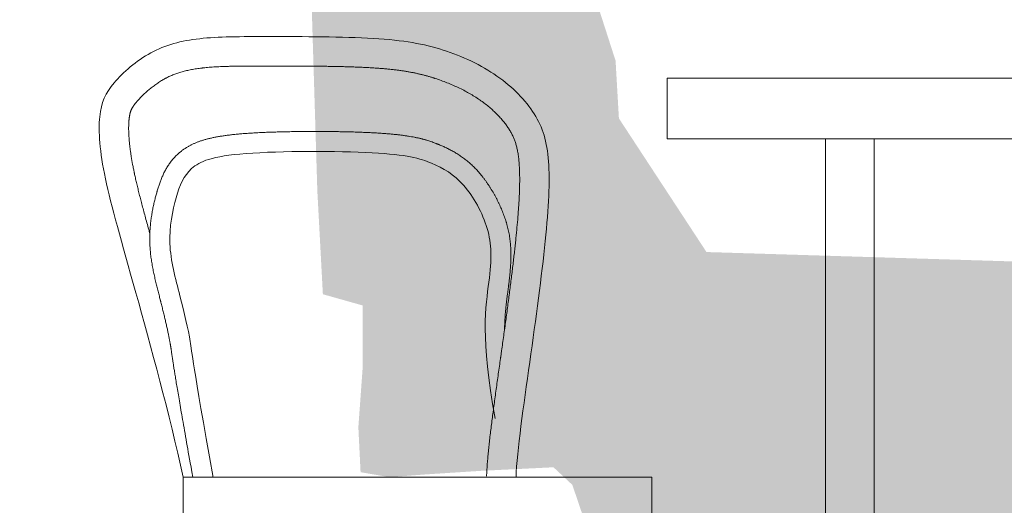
# Model space of a CAD drawing. Header units: millimetres. Extents: x -409347 to -76892, y 286088 to 1850972.
# Tile 78 of 256: x -287089 to -286280, y 557138 to 557536. Entities that reach past the tile are written whole.
import ezdxf

# ---------------------------------------------------------------- set-up
doc = ezdxf.new("R2010")
doc.units = ezdxf.units.MM
doc.linetypes.add('DGN Style 2', pattern=[3.08948, 1.853688, -1.235792])
for name, color, linetype, lineweight in [('A_BU_FURNITURE_E', 58, 'Continuous', 0), ('A_P_FASD_TRA_V_X', 54, 'DGN Style 2', 0), ('A_P_WAND_BET_A_X', 25, 'Continuous', 0), ('A_P_WAND_BET_V_X', 131, 'DGN Style 2', 0), ('Y_MENSCHEN (VOR GLAS)', 30, 'Continuous', 0)]:
    doc.layers.add(name, color=color, linetype=linetype, lineweight=lineweight)

msp = doc.modelspace()

# ---------------------------------------------------------------- hatches: boundary and pattern name
at = {"layer": 'Y_MENSCHEN (VOR GLAS)', "linetype": 'Continuous', "transparency": 33554661}
msp.add_hatch(color=256, dxfattribs=at).paths.add_polyline_path([(-286355.6, 556708.3), (-286364.71, 556814.61), (-286416.59, 556793.81), (-286496.69, 556755.1), (-286539.48, 556745.86), (-286537.65, 556814.61), (-286554.04, 556915.72), (-286602.28, 557057.86), (-286635.05, 557154.35), (-286650.52, 557168.79), (-286709.69, 557165.9), (-286754.29, 557163.01), (-286785.24, 557160.7), (-286808.91, 557164.75), (-286810.73, 557201.72), (-286807.09, 557251.99), (-286807.09, 557301.68), (-286839.86, 557310.92), (-286844.41, 557395.86), (-286854.42, 557724.03), (-286841.67, 557753.5), (-286827.11, 557782.39), (-286797.07, 557815.32), (-286783.42, 557823.99), (-286786.15, 557880.61), (-286806.17, 557904.3), (-286812.55, 557933.77), (-286808.9, 557963.81), (-286804.35, 557987.5), (-286794.34, 558022.74), (-286786.15, 558033.14), (-286771.58, 558036.03), (-286749.74, 558022.17), (-286732.44, 558006.57), (-286720.61, 557978.25), (-286714.24, 557947.63), (-286715.15, 557911.23), (-286729.71, 557884.66), (-286742.46, 557878.88), (-286730.62, 557816.48), (-286713.33, 557799.14), (-286689.66, 557736.17), (-286673.28, 557665.1), (-286650.52, 557629.28), (-286616.84, 557556.48), (-286599.55, 557502.74), (-286596.82, 557455.37), (-286524.91, 557345.59), (-286223.61, 557336.34), (-286200.86, 557326.52), (-286070.69, 557117.94), (-286073.42, 557086.17), (-286091.63, 557043.41), (-286098.91, 557022.03), (-286109.83, 557002.39), (-286036.1, 556950.39), (-285915.95, 557049.19), (-286003.33, 556894.92), (-286124.4, 556970.03), (-286166.27, 556929.01), (-286206.32, 556898.97), (-286250.01, 556875.28), (-286311, 556841.19), (-286331.03, 556835.41), (-286341.04, 556829.63), (-286331.03, 556754.52), (-286175.37, 556777.63), (-286174.46, 556766.08)])

# ---------------------------------------------------------------- linework, layer by layer
at = {"layer": 'A_BU_FURNITURE_E'}
for p, q in [((-285757.3, 557488.45), (-286557.3, 557488.45)), ((-286557.3, 557488.45), (-286557.3, 557438.45)), ((-286557.3, 557438.45), (-285757.3, 557438.45))]:
    msp.add_line(p, q, dxfattribs=at)
at = {"layer": 'A_BU_FURNITURE_E', "ltscale": 0.059234}
for points in [[(-286954.49, 557160.7), (-286965.89, 557212.32), (-286996.96, 557326.08), (-287021.97, 557411.94), (-287025.39, 557461.19), (-287014.86, 557483.57), (-286982.21, 557512.28), (-286943.25, 557522.55), (-286890.59, 557522.55), (-286789.75, 557522.55), (-286740.78, 557513.59), (-286694.45, 557492), (-286662.85, 557459.34), (-286652.32, 557424.84), (-286655.48, 557361.37), (-286669.7, 557256.03), (-286680.49, 557182.29), (-286681.28, 557160.7)], [(-286698.43, 557208.94), (-286710.84, 557275.18), (-286701.17, 557328.18), (-286701.17, 557364.12), (-286723.75, 557404.68), (-286749.55, 557419.43), (-286781.34, 557428.65), (-286921.4, 557428.65), (-286950.89, 557415.74), (-286960.57, 557393.16), (-286968.86, 557353.06), (-286956.88, 557309.28), (-286947.21, 557268.26), (-286947.21, 557256.74), (-286929.89, 557160.38)]]:
    msp.add_open_spline(points, degree=3, dxfattribs=at)
for points, knots in [([(-286981.93, 557360.81), (-286982.23, 557361.9), (-286982.53, 557362.97), (-286983.34, 557365.93), (-286983.86, 557367.79), (-286984.85, 557371.42), (-286985.34, 557373.2), (-286986.28, 557376.68), (-286986.74, 557378.39), (-286987.63, 557381.72), (-286988.06, 557383.36), (-286988.9, 557386.56), (-286989.31, 557388.12), (-286990.09, 557391.18), (-286990.47, 557392.68), (-286991.21, 557395.62), (-286991.56, 557397.05), (-286992.24, 557399.86), (-286992.57, 557401.24), (-286993.19, 557403.93), (-286993.5, 557405.25), (-286994.07, 557407.83), (-286994.35, 557409.09), (-286994.64, 557410.48), (-286994.67, 557410.63), (-286994.74, 557410.94), (-286994.77, 557411.09), (-286994.87, 557411.55), (-286994.93, 557411.86), (-286995.12, 557412.76), (-286995.24, 557413.36), (-286995.59, 557415.15), (-286995.82, 557416.31), (-286996.46, 557419.74), (-286996.84, 557421.94), (-286997.35, 557425.09), (-286997.51, 557426.12), (-286997.8, 557428.14), (-286997.93, 557429.13), (-286998.19, 557431.05), (-286998.3, 557431.99), (-286998.51, 557433.83), (-286998.61, 557434.73), (-286998.78, 557436.48), (-286998.86, 557437.34), (-286998.99, 557439), (-286999.05, 557439.81), (-286999.15, 557441.39), (-286999.19, 557442.16), (-286999.25, 557443.65), (-286999.28, 557444.37), (-286999.31, 557445.78), (-286999.32, 557446.46), (-286999.32, 557447.78), (-286999.32, 557448.42), (-286999.29, 557449.66), (-286999.28, 557450.25), (-286999.23, 557451.4), (-286999.2, 557451.96), (-286999.12, 557453.02), (-286999.08, 557453.54), (-286999.03, 557454.09), (-286999.02, 557454.15), (-286999.01, 557454.24), (-286999.01, 557454.27), (-286999.01, 557454.33), (-286999, 557454.36), (-286998.99, 557454.51), (-286998.98, 557454.63), (-286998.94, 557454.98), (-286998.91, 557455.21), (-286998.86, 557455.66), (-286998.83, 557455.87), (-286998.77, 557456.29), (-286998.74, 557456.49), (-286998.68, 557456.89), (-286998.65, 557457.08), (-286998.59, 557457.45), (-286998.56, 557457.63), (-286998.49, 557457.98), (-286998.46, 557458.15), (-286998.39, 557458.48), (-286998.36, 557458.64), (-286998.29, 557458.95), (-286998.25, 557459.1), (-286998.18, 557459.4), (-286998.14, 557459.54), (-286998.07, 557459.81), (-286998.03, 557459.95), (-286997.96, 557460.21), (-286997.92, 557460.34), (-286997.85, 557460.59), (-286997.81, 557460.71), (-286997.73, 557460.94), (-286997.69, 557461.06), (-286997.61, 557461.29), (-286997.57, 557461.4), (-286997.49, 557461.62), (-286997.44, 557461.73), (-286997.36, 557461.94), (-286997.31, 557462.05), (-286997.23, 557462.26), (-286997.18, 557462.36), (-286997.09, 557462.57), (-286997.04, 557462.68), (-286996.94, 557462.89), (-286996.89, 557462.99), (-286996.78, 557463.2), (-286996.73, 557463.31), (-286996.62, 557463.52), (-286996.56, 557463.63), (-286996.44, 557463.85), (-286996.38, 557463.96), (-286996.25, 557464.18), (-286996.18, 557464.3), (-286996.04, 557464.53), (-286995.97, 557464.65), (-286995.82, 557464.89), (-286995.74, 557465.01), (-286995.57, 557465.26), (-286995.49, 557465.39), (-286995.31, 557465.65), (-286995.22, 557465.79), (-286995.03, 557466.06), (-286994.93, 557466.2), (-286994.72, 557466.49), (-286994.61, 557466.63), (-286994.39, 557466.93), (-286994.27, 557467.08), (-286994.03, 557467.4), (-286993.91, 557467.55), (-286993.65, 557467.88), (-286993.51, 557468.05), (-286993.24, 557468.38), (-286993.1, 557468.56), (-286992.87, 557468.82), (-286992.8, 557468.91), (-286992.7, 557469.02), (-286992.69, 557469.05), (-286992.65, 557469.09), (-286992.63, 557469.11), (-286992.57, 557469.18), (-286992.53, 557469.23), (-286992.34, 557469.46), (-286992.18, 557469.64), (-286991.69, 557470.2), (-286991.35, 557470.58), (-286990.65, 557471.35), (-286990.29, 557471.74), (-286989.54, 557472.52), (-286989.16, 557472.92), (-286988.37, 557473.72), (-286987.96, 557474.12), (-286987.13, 557474.93), (-286986.7, 557475.33), (-286985.84, 557476.14), (-286985.4, 557476.55), (-286984.5, 557477.36), (-286984.04, 557477.76), (-286983.11, 557478.56), (-286982.64, 557478.96), (-286981.69, 557479.75), (-286981.2, 557480.14), (-286980.23, 557480.91), (-286979.74, 557481.29), (-286978.74, 557482.05), (-286978.24, 557482.42), (-286977.24, 557483.15), (-286976.73, 557483.51), (-286975.72, 557484.22), (-286975.21, 557484.56), (-286974.19, 557485.24), (-286973.67, 557485.57), (-286972.65, 557486.21), (-286972.14, 557486.52), (-286971.12, 557487.12), (-286970.61, 557487.41), (-286969.98, 557487.76), (-286969.85, 557487.83), (-286969.7, 557487.92), (-286969.67, 557487.94), (-286969.6, 557487.97), (-286969.57, 557487.99), (-286969.48, 557488.04), (-286969.41, 557488.07), (-286969.1, 557488.24), (-286968.84, 557488.38), (-286968.08, 557488.77), (-286967.57, 557489.03), (-286966.55, 557489.53), (-286966.03, 557489.77), (-286964.99, 557490.24), (-286964.46, 557490.47), (-286963.4, 557490.92), (-286962.86, 557491.14), (-286961.78, 557491.56), (-286961.23, 557491.77), (-286960.12, 557492.17), (-286959.56, 557492.36), (-286958.42, 557492.74), (-286957.85, 557492.92), (-286956.68, 557493.28), (-286956.09, 557493.45), (-286954.89, 557493.79), (-286954.28, 557493.95), (-286953.04, 557494.27), (-286952.42, 557494.42), (-286951.14, 557494.71), (-286950.5, 557494.86), (-286949.19, 557495.13), (-286948.52, 557495.27), (-286947.17, 557495.52), (-286946.48, 557495.65), (-286945.08, 557495.88), (-286944.37, 557496), (-286942.93, 557496.21), (-286942.2, 557496.32), (-286940.72, 557496.52), (-286939.96, 557496.61), (-286939.01, 557496.73), (-286938.81, 557496.75), (-286938.43, 557496.79), (-286938.23, 557496.82), (-286937.65, 557496.88), (-286937.26, 557496.92), (-286936.07, 557497.04), (-286935.27, 557497.12), (-286933.64, 557497.27), (-286932.81, 557497.34), (-286931.12, 557497.46), (-286930.26, 557497.52), (-286928.51, 557497.64), (-286927.61, 557497.69), (-286925.79, 557497.79), (-286924.87, 557497.83), (-286922.97, 557497.92), (-286922.01, 557497.96), (-286920.04, 557498.03), (-286919.03, 557498.06), (-286916.99, 557498.12), (-286915.94, 557498.15), (-286913.8, 557498.19), (-286912.72, 557498.21), (-286909.38, 557498.27), (-286907.07, 557498.3), (-286902.25, 557498.34), (-286899.74, 557498.35), (-286894.52, 557498.37), (-286891.8, 557498.37), (-286887.55, 557498.37), (-286886.11, 557498.37), (-286884.27, 557498.37), (-286883.9, 557498.37), (-286883.35, 557498.37), (-286883.07, 557498.37), (-286882.79, 557498.37), (-286882.6, 557498.37), (-286882.5, 557498.37), (-286881.66, 557498.37), (-286880.9, 557498.37), (-286878.62, 557498.37), (-286877.07, 557498.37), (-286873.92, 557498.37), (-286872.33, 557498.37), (-286869.11, 557498.37), (-286867.48, 557498.36), (-286864.2, 557498.36), (-286862.54, 557498.35), (-286859.21, 557498.34), (-286857.53, 557498.33), (-286854.16, 557498.31), (-286852.47, 557498.3), (-286849.07, 557498.28), (-286847.37, 557498.26), (-286843.96, 557498.23), (-286842.26, 557498.21), (-286838.85, 557498.17), (-286837.16, 557498.14), (-286833.77, 557498.09), (-286832.09, 557498.06), (-286828.73, 557497.99), (-286827.07, 557497.96), (-286823.76, 557497.88), (-286822.12, 557497.84), (-286818.87, 557497.74), (-286817.27, 557497.7), (-286814.1, 557497.59), (-286812.54, 557497.53), (-286809.46, 557497.41), (-286807.94, 557497.34), (-286805.71, 557497.24), (-286804.98, 557497.2), (-286803.52, 557497.13), (-286802.8, 557497.09), (-286801.38, 557497.01), (-286800.67, 557496.97), (-286799.81, 557496.92), (-286799.63, 557496.91), (-286799.29, 557496.89), (-286799.12, 557496.88), (-286798.6, 557496.85), (-286798.26, 557496.83), (-286796.56, 557496.72), (-286795.24, 557496.62), (-286792.65, 557496.43), (-286791.39, 557496.33), (-286788.92, 557496.12), (-286787.71, 557496.01), (-286785.35, 557495.78), (-286784.2, 557495.66), (-286781.95, 557495.41), (-286780.85, 557495.28), (-286778.69, 557495.02), (-286777.64, 557494.88), (-286775.58, 557494.59), (-286774.57, 557494.45), (-286772.59, 557494.14), (-286771.62, 557493.98), (-286769.71, 557493.66), (-286768.78, 557493.49), (-286766.94, 557493.15), (-286766.04, 557492.98), (-286764.26, 557492.61), (-286763.38, 557492.43), (-286761.65, 557492.04), (-286760.8, 557491.85), (-286759.1, 557491.44), (-286758.27, 557491.23), (-286756.61, 557490.81), (-286755.78, 557490.59), (-286754.14, 557490.14), (-286753.32, 557489.9), (-286751.7, 557489.43), (-286750.88, 557489.18), (-286749.66, 557488.8), (-286749.25, 557488.67), (-286748.8, 557488.53), (-286748.75, 557488.51), (-286748.64, 557488.48), (-286748.59, 557488.46), (-286748.44, 557488.41), (-286748.34, 557488.38), (-286748.03, 557488.28), (-286747.83, 557488.22), (-286746, 557487.62), (-286744.38, 557487.06), (-286741.16, 557485.9), (-286739.56, 557485.29), (-286736.39, 557484.03), (-286734.83, 557483.38), (-286731.73, 557482.04), (-286730.2, 557481.34), (-286727.19, 557479.91), (-286725.7, 557479.18), (-286722.79, 557477.67), (-286721.36, 557476.9), (-286719.26, 557475.71), (-286718.57, 557475.31), (-286717.2, 557474.5), (-286716.53, 557474.1), (-286715.19, 557473.27), (-286714.54, 557472.86), (-286713.24, 557472.02), (-286712.6, 557471.6), (-286711.65, 557470.96), (-286711.34, 557470.74), (-286710.95, 557470.48), (-286710.87, 557470.42), (-286710.72, 557470.31), (-286710.64, 557470.26), (-286710.41, 557470.1), (-286710.25, 557469.99), (-286709.49, 557469.45), (-286708.88, 557469.01), (-286707.09, 557467.68), (-286705.92, 557466.78), (-286703.66, 557464.95), (-286702.56, 557464.02), (-286700.97, 557462.61), (-286700.45, 557462.14), (-286699.42, 557461.19), (-286698.92, 557460.71), (-286697.93, 557459.75), (-286697.44, 557459.27), (-286696.49, 557458.31), (-286696.02, 557457.82), (-286695.11, 557456.86), (-286694.67, 557456.37), (-286693.79, 557455.4), (-286693.37, 557454.91), (-286692.53, 557453.94), (-286692.13, 557453.46), (-286691.34, 557452.49), (-286690.95, 557452), (-286690.2, 557451.04), (-286689.84, 557450.55), (-286689.14, 557449.59), (-286688.79, 557449.12), (-286688.13, 557448.16), (-286687.81, 557447.69), (-286687.35, 557446.98), (-286687.2, 557446.75), (-286687.01, 557446.46), (-286686.98, 557446.4), (-286686.9, 557446.28), (-286686.87, 557446.22), (-286686.76, 557446.05), (-286686.68, 557445.93), (-286686.33, 557445.35), (-286686.05, 557444.9), (-286685.53, 557443.99), (-286685.28, 557443.54), (-286684.8, 557442.65), (-286684.57, 557442.2), (-286684.12, 557441.31), (-286683.91, 557440.87), (-286683.5, 557439.97), (-286683.3, 557439.53), (-286682.92, 557438.62), (-286682.74, 557438.17), (-286682.39, 557437.25), (-286682.22, 557436.78), (-286681.89, 557435.83), (-286681.73, 557435.35), (-286681.42, 557434.36), (-286681.27, 557433.86), (-286680.99, 557432.82), (-286680.85, 557432.29), (-286680.58, 557431.21), (-286680.45, 557430.65), (-286680.21, 557429.5), (-286680.09, 557428.92), (-286679.86, 557427.7), (-286679.75, 557427.08), (-286679.55, 557425.79), (-286679.45, 557425.13), (-286679.26, 557423.76), (-286679.18, 557423.05), (-286679.01, 557421.6), (-286678.94, 557420.86), (-286678.83, 557419.71), (-286678.8, 557419.32), (-286678.75, 557418.72), (-286678.74, 557418.52), (-286678.71, 557418.22), (-286678.71, 557418.12), (-286678.69, 557417.92), (-286678.68, 557417.82), (-286678.62, 557416.9), (-286678.57, 557416.07), (-286678.47, 557414.35), (-286678.43, 557413.47), (-286678.37, 557411.66), (-286678.34, 557410.74), (-286678.3, 557408.84), (-286678.29, 557407.87), (-286678.27, 557405.89), (-286678.27, 557404.87), (-286678.29, 557402.8), (-286678.3, 557401.74), (-286678.34, 557399.57), (-286678.37, 557398.46), (-286678.43, 557396.2), (-286678.47, 557395.05), (-286678.57, 557392.69), (-286678.62, 557391.49), (-286678.74, 557389.04), (-286678.81, 557387.79), (-286678.96, 557385.25), (-286679.04, 557383.96), (-286679.31, 557380), (-286679.51, 557377.26), (-286679.97, 557371.59), (-286680.23, 557368.66), (-286680.65, 557364.11), (-286680.8, 557362.57), (-286681.03, 557360.22), (-286681.11, 557359.43), (-286681.27, 557357.84), (-286681.36, 557357.03), (-286681.61, 557354.61), (-286681.78, 557352.96), (-286682.14, 557349.63), (-286682.33, 557347.93), (-286682.71, 557344.5), (-286682.91, 557342.77), (-286683.32, 557339.25), (-286683.52, 557337.46), (-286683.95, 557333.86), (-286684.17, 557332.04), (-286684.62, 557328.36), (-286684.85, 557326.5), (-286685.55, 557320.87), (-286686.03, 557317.05), (-286687.03, 557309.29), (-286687.55, 557305.35), (-286688.61, 557297.37), (-286689.15, 557293.33), (-286690.26, 557285.18), (-286690.83, 557281.06), (-286691.97, 557272.77), (-286692.55, 557268.6), (-286693.29, 557263.36), (-286693.44, 557262.31), (-286693.66, 557260.73), (-286693.73, 557260.21), (-286693.84, 557259.42), (-286693.88, 557259.16), (-286693.95, 557258.63), (-286693.99, 557258.37), (-286694.32, 557256), (-286694.62, 557253.89), (-286695.22, 557249.67), (-286695.52, 557247.56), (-286696.11, 557243.34), (-286696.41, 557241.23), (-286697, 557237.02), (-286697.29, 557234.92), (-286697.88, 557230.74), (-286698.16, 557228.66), (-286698.73, 557224.51), (-286699.02, 557222.45), (-286699.57, 557218.36), (-286699.84, 557216.33), (-286700.38, 557212.3), (-286700.64, 557210.3), (-286701.15, 557206.35), (-286701.39, 557204.39), (-286701.88, 557200.52), (-286702.11, 557198.61), (-286702.56, 557194.84), (-286702.77, 557192.98), (-286703.08, 557190.23), (-286703.18, 557189.32), (-286703.38, 557187.51), (-286703.48, 557186.62), (-286703.66, 557184.85), (-286703.75, 557183.97), (-286703.93, 557182.22), (-286704.01, 557181.36), (-286704.18, 557179.65), (-286704.26, 557178.8), (-286704.41, 557177.12), (-286704.48, 557176.29), (-286704.62, 557174.65), (-286704.69, 557173.83), (-286704.82, 557172.22), (-286704.88, 557171.42), (-286704.99, 557169.85), (-286705.05, 557169.07), (-286705.15, 557167.52), (-286705.19, 557166.76), (-286705.28, 557165.25), (-286705.32, 557164.51), (-286705.39, 557163.03), (-286705.42, 557162.3), (-286705.44, 557161.58)], [0, 0, 0, 0, 0.002416, 0.002416, 0.006716, 0.006716, 0.011016, 0.011016, 0.015315, 0.015315, 0.019615, 0.019615, 0.023915, 0.023915, 0.028215, 0.028215, 0.032515, 0.032515, 0.036815, 0.036815, 0.041115, 0.041115, 0.045415, 0.045415, 0.045953, 0.045953, 0.04649, 0.04649, 0.047565, 0.047565, 0.049715, 0.049715, 0.054015, 0.054015, 0.062615, 0.062615, 0.066915, 0.066915, 0.071215, 0.071215, 0.075515, 0.075515, 0.079814, 0.079814, 0.084114, 0.084114, 0.088414, 0.088414, 0.092714, 0.092714, 0.097014, 0.097014, 0.101314, 0.101314, 0.105614, 0.105614, 0.109914, 0.109914, 0.114214, 0.114214, 0.118514, 0.118514, 0.119051, 0.119051, 0.11932, 0.11932, 0.119589, 0.119589, 0.120664, 0.120664, 0.122814, 0.122814, 0.124964, 0.124964, 0.127114, 0.127114, 0.129264, 0.129264, 0.131414, 0.131414, 0.133564, 0.133564, 0.135714, 0.135714, 0.137864, 0.137864, 0.140014, 0.140014, 0.142163, 0.142163, 0.144313, 0.144313, 0.146463, 0.146463, 0.148613, 0.148613, 0.150763, 0.150763, 0.152913, 0.152913, 0.155063, 0.155063, 0.157213, 0.157213, 0.159363, 0.159363, 0.161513, 0.161513, 0.163663, 0.163663, 0.165813, 0.165813, 0.167963, 0.167963, 0.170113, 0.170113, 0.172263, 0.172263, 0.174413, 0.174413, 0.176563, 0.176563, 0.178713, 0.178713, 0.180863, 0.180863, 0.183013, 0.183013, 0.185163, 0.185163, 0.187313, 0.187313, 0.189463, 0.189463, 0.191613, 0.191613, 0.192688, 0.192688, 0.192956, 0.192956, 0.193225, 0.193225, 0.193763, 0.193763, 0.195913, 0.195913, 0.200213, 0.200213, 0.204513, 0.204513, 0.208812, 0.208812, 0.213112, 0.213112, 0.217412, 0.217412, 0.221712, 0.221712, 0.226012, 0.226012, 0.230312, 0.230312, 0.234612, 0.234612, 0.238912, 0.238912, 0.243212, 0.243212, 0.247512, 0.247512, 0.251812, 0.251812, 0.256112, 0.256112, 0.260412, 0.260412, 0.264712, 0.264712, 0.265787, 0.265787, 0.266055, 0.266055, 0.266324, 0.266324, 0.266862, 0.266862, 0.269011, 0.269011, 0.273311, 0.273311, 0.277611, 0.277611, 0.281911, 0.281911, 0.286211, 0.286211, 0.290511, 0.290511, 0.294811, 0.294811, 0.299111, 0.299111, 0.303411, 0.303411, 0.307711, 0.307711, 0.312011, 0.312011, 0.316311, 0.316311, 0.320611, 0.320611, 0.324911, 0.324911, 0.329211, 0.329211, 0.33351, 0.33351, 0.33781, 0.33781, 0.338885, 0.338885, 0.33996, 0.33996, 0.34211, 0.34211, 0.34641, 0.34641, 0.35071, 0.35071, 0.35501, 0.35501, 0.35931, 0.35931, 0.36361, 0.36361, 0.36791, 0.36791, 0.37221, 0.37221, 0.37651, 0.37651, 0.38081, 0.38081, 0.38941, 0.38941, 0.398009, 0.398009, 0.406609, 0.406609, 0.410909, 0.410909, 0.411984, 0.411984, 0.412522, 0.41279, 0.41279, 0.413059, 0.413059, 0.415209, 0.415209, 0.419509, 0.419509, 0.423809, 0.423809, 0.428109, 0.428109, 0.432409, 0.432409, 0.436709, 0.436709, 0.441009, 0.441009, 0.445309, 0.445309, 0.449609, 0.449609, 0.453909, 0.453909, 0.458209, 0.458209, 0.462508, 0.462508, 0.466808, 0.466808, 0.471108, 0.471108, 0.475408, 0.475408, 0.479708, 0.479708, 0.481858, 0.481858, 0.484008, 0.484008, 0.486158, 0.486158, 0.486696, 0.486696, 0.487233, 0.487233, 0.488308, 0.488308, 0.492608, 0.492608, 0.496908, 0.496908, 0.501208, 0.501208, 0.505508, 0.505508, 0.509808, 0.509808, 0.514108, 0.514108, 0.518408, 0.518408, 0.522708, 0.522708, 0.527007, 0.527007, 0.531307, 0.531307, 0.535607, 0.535607, 0.539907, 0.539907, 0.544207, 0.544207, 0.548507, 0.548507, 0.552807, 0.552807, 0.557107, 0.557107, 0.559257, 0.559257, 0.559526, 0.559526, 0.559794, 0.559794, 0.560332, 0.560332, 0.561407, 0.561407, 0.570007, 0.570007, 0.578607, 0.578607, 0.587206, 0.587206, 0.595806, 0.595806, 0.604406, 0.604406, 0.613006, 0.613006, 0.617306, 0.617306, 0.621606, 0.621606, 0.625906, 0.625906, 0.630206, 0.630206, 0.632356, 0.632356, 0.632893, 0.632893, 0.633431, 0.633431, 0.634506, 0.634506, 0.638806, 0.638806, 0.647406, 0.647406, 0.656005, 0.656005, 0.660305, 0.660305, 0.664605, 0.664605, 0.668905, 0.668905, 0.673205, 0.673205, 0.677505, 0.677505, 0.681805, 0.681805, 0.686105, 0.686105, 0.690405, 0.690405, 0.694705, 0.694705, 0.699005, 0.699005, 0.703305, 0.703305, 0.705455, 0.705455, 0.705992, 0.705992, 0.70653, 0.70653, 0.707605, 0.707605, 0.711905, 0.711905, 0.716204, 0.716204, 0.720504, 0.720504, 0.724804, 0.724804, 0.729104, 0.729104, 0.733404, 0.733404, 0.737704, 0.737704, 0.742004, 0.742004, 0.746304, 0.746304, 0.750604, 0.750604, 0.754904, 0.754904, 0.759204, 0.759204, 0.763504, 0.763504, 0.767804, 0.767804, 0.772104, 0.772104, 0.776404, 0.776404, 0.778553, 0.778553, 0.779628, 0.779628, 0.780166, 0.780166, 0.780703, 0.780703, 0.785003, 0.785003, 0.789303, 0.789303, 0.793603, 0.793603, 0.797903, 0.797903, 0.802203, 0.802203, 0.806503, 0.806503, 0.810803, 0.810803, 0.815103, 0.815103, 0.819403, 0.819403, 0.823703, 0.823703, 0.828003, 0.828003, 0.836603, 0.836603, 0.845202, 0.845202, 0.849502, 0.849502, 0.851652, 0.851652, 0.853802, 0.853802, 0.858102, 0.858102, 0.862402, 0.862402, 0.866702, 0.866702, 0.871002, 0.871002, 0.875302, 0.875302, 0.879602, 0.879602, 0.888202, 0.888202, 0.896802, 0.896802, 0.905401, 0.905401, 0.914001, 0.914001, 0.922601, 0.922601, 0.924751, 0.924751, 0.925826, 0.925826, 0.926364, 0.926364, 0.926901, 0.926901, 0.931201, 0.931201, 0.935501, 0.935501, 0.939801, 0.939801, 0.944101, 0.944101, 0.948401, 0.948401, 0.952701, 0.952701, 0.957001, 0.957001, 0.961301, 0.961301, 0.965601, 0.965601, 0.9699, 0.9699, 0.9742, 0.9742, 0.97635, 0.97635, 0.9785, 0.9785, 0.98065, 0.98065, 0.9828, 0.9828, 0.98495, 0.98495, 0.9871, 0.9871, 0.98925, 0.98925, 0.9914, 0.9914, 0.99355, 0.99355, 0.9957, 0.9957, 0.99785, 0.99785, 1, 1, 1, 1]), ([(-286690.73, 557281.8), (-286690.72, 557281.93), (-286690.72, 557282.07), (-286690.69, 557283.5), (-286690.65, 557284.77), (-286690.56, 557287.27), (-286690.5, 557288.49), (-286690.36, 557290.89), (-286690.29, 557292.07), (-286690.12, 557294.38), (-286690.03, 557295.52), (-286689.83, 557297.75), (-286689.72, 557298.85), (-286689.51, 557301.01), (-286689.39, 557302.07), (-286689.15, 557304.16), (-286689.03, 557305.2), (-286688.78, 557307.23), (-286688.66, 557308.24), (-286688.4, 557310.23), (-286688.27, 557311.21), (-286688.02, 557313.15), (-286687.89, 557314.12), (-286687.64, 557316.03), (-286687.51, 557316.98), (-286687.36, 557318.16), (-286687.33, 557318.4), (-286687.29, 557318.69), (-286687.29, 557318.75), (-286687.28, 557318.84), (-286687.27, 557318.87), (-286687.26, 557318.92), (-286687.25, 557319.07), (-286687.23, 557319.22), (-286687.16, 557319.8), (-286687.1, 557320.27), (-286686.93, 557321.66), (-286686.82, 557322.57), (-286686.62, 557324.37), (-286686.53, 557325.26), (-286686.35, 557327.02), (-286686.26, 557327.88), (-286686.11, 557329.6), (-286686.03, 557330.45), (-286685.9, 557332.14), (-286685.84, 557332.97), (-286685.73, 557334.62), (-286685.69, 557335.44), (-286685.61, 557337.06), (-286685.57, 557337.87), (-286685.52, 557339.47), (-286685.5, 557340.26), (-286685.47, 557341.84), (-286685.47, 557342.63), (-286685.47, 557344.19), (-286685.48, 557344.96), (-286685.52, 557346.51), (-286685.55, 557347.27), (-286685.62, 557348.8), (-286685.66, 557349.57), (-286685.77, 557351.08), (-286685.83, 557351.84), (-286685.97, 557353.35), (-286686.05, 557354.1), (-286686.22, 557355.6), (-286686.32, 557356.34), (-286686.54, 557357.83), (-286686.65, 557358.57), (-286686.9, 557360.05), (-286687.04, 557360.79), (-286687.33, 557362.26), (-286687.48, 557363), (-286687.81, 557364.46), (-286687.99, 557365.19), (-286688.35, 557366.65), (-286688.54, 557367.37), (-286688.85, 557368.46), (-286688.95, 557368.82), (-286689.08, 557369.28), (-286689.11, 557369.37), (-286689.16, 557369.55), (-286689.19, 557369.64), (-286689.27, 557369.91), (-286689.32, 557370.09), (-286689.6, 557370.99), (-286689.82, 557371.71), (-286690.3, 557373.15), (-286690.54, 557373.87), (-286691.05, 557375.29), (-286691.31, 557376.01), (-286691.84, 557377.43), (-286692.12, 557378.13), (-286692.69, 557379.54), (-286692.98, 557380.25), (-286693.57, 557381.65), (-286693.87, 557382.34), (-286694.5, 557383.73), (-286694.81, 557384.42), (-286695.46, 557385.8), (-286695.79, 557386.48), (-286696.46, 557387.85), (-286696.81, 557388.52), (-286697.5, 557389.87), (-286697.86, 557390.54), (-286698.57, 557391.87), (-286698.94, 557392.53), (-286699.68, 557393.84), (-286700.06, 557394.5), (-286700.82, 557395.79), (-286701.21, 557396.43), (-286701.99, 557397.71), (-286702.39, 557398.34), (-286703.19, 557399.59), (-286703.59, 557400.21), (-286704.42, 557401.44), (-286704.83, 557402.05), (-286705.67, 557403.26), (-286706.1, 557403.86), (-286706.96, 557405.04), (-286707.39, 557405.62), (-286708.27, 557406.78), (-286708.71, 557407.35), (-286709.61, 557408.48), (-286710.06, 557409.03), (-286710.98, 557410.13), (-286711.44, 557410.67), (-286712.37, 557411.74), (-286712.84, 557412.27), (-286713.79, 557413.3), (-286714.27, 557413.8), (-286715.23, 557414.79), (-286715.71, 557415.28), (-286716.68, 557416.23), (-286717.17, 557416.7), (-286718.15, 557417.62), (-286718.65, 557418.07), (-286719.64, 557418.95), (-286720.14, 557419.38), (-286721.14, 557420.22), (-286721.64, 557420.63), (-286722.66, 557421.44), (-286723.16, 557421.83), (-286724.18, 557422.6), (-286724.69, 557422.98), (-286725.71, 557423.72), (-286726.23, 557424.08), (-286727.26, 557424.78), (-286727.77, 557425.12), (-286728.8, 557425.79), (-286729.32, 557426.12), (-286730.35, 557426.76), (-286730.87, 557427.07), (-286731.9, 557427.68), (-286732.42, 557427.98), (-286733.46, 557428.56), (-286733.97, 557428.84), (-286735.01, 557429.39), (-286735.53, 557429.66), (-286736.56, 557430.19), (-286737.07, 557430.45), (-286738.1, 557430.95), (-286738.62, 557431.2), (-286739.64, 557431.68), (-286740.15, 557431.92), (-286741.18, 557432.38), (-286741.69, 557432.6), (-286742.71, 557433.05), (-286743.21, 557433.26), (-286743.85, 557433.53), (-286743.97, 557433.58), (-286744.13, 557433.65), (-286744.16, 557433.66), (-286744.21, 557433.68), (-286744.23, 557433.69), (-286744.26, 557433.7), (-286744.28, 557433.71), (-286744.35, 557433.74), (-286744.42, 557433.77), (-286744.74, 557433.9), (-286744.99, 557434.01), (-286745.51, 557434.22), (-286745.78, 557434.32), (-286746.31, 557434.53), (-286746.57, 557434.64), (-286747.39, 557434.96), (-286747.94, 557435.17), (-286749.07, 557435.59), (-286749.64, 557435.8), (-286750.82, 557436.21), (-286751.42, 557436.41), (-286752.65, 557436.82), (-286753.28, 557437.01), (-286754.24, 557437.31), (-286754.57, 557437.41), (-286755.22, 557437.6), (-286755.55, 557437.69), (-286756.22, 557437.88), (-286756.56, 557437.98), (-286757.24, 557438.16), (-286757.59, 557438.25), (-286758.29, 557438.43), (-286758.64, 557438.52), (-286759.35, 557438.7), (-286759.71, 557438.79), (-286760.44, 557438.96), (-286760.81, 557439.05), (-286761.56, 557439.22), (-286761.93, 557439.3), (-286762.7, 557439.47), (-286763.08, 557439.55), (-286763.86, 557439.71), (-286764.25, 557439.79), (-286765.45, 557440.02), (-286766.27, 557440.18), (-286767.94, 557440.47), (-286768.8, 557440.62), (-286770.55, 557440.9), (-286771.45, 557441.03), (-286773.29, 557441.3), (-286774.24, 557441.43), (-286776.18, 557441.67), (-286777.18, 557441.79), (-286779.22, 557442.03), (-286780.27, 557442.14), (-286782.42, 557442.36), (-286783.53, 557442.46), (-286785.8, 557442.67), (-286786.97, 557442.76), (-286789.37, 557442.95), (-286790.6, 557443.04), (-286793.14, 557443.21), (-286794.44, 557443.3), (-286796.45, 557443.42), (-286797.13, 557443.46), (-286797.98, 557443.5), (-286798.16, 557443.51), (-286798.5, 557443.53), (-286798.68, 557443.54), (-286799.2, 557443.57), (-286799.55, 557443.59), (-286800.61, 557443.64), (-286801.32, 557443.68), (-286802.77, 557443.74), (-286803.5, 557443.78), (-286805.72, 557443.87), (-286807.23, 557443.93), (-286810.31, 557444.05), (-286811.88, 557444.1), (-286815.08, 557444.2), (-286816.7, 557444.25), (-286819.99, 557444.33), (-286821.65, 557444.37), (-286825.03, 557444.44), (-286826.73, 557444.47), (-286830.17, 557444.53), (-286831.91, 557444.55), (-286837.15, 557444.61), (-286840.69, 557444.63), (-286847.81, 557444.64), (-286851.39, 557444.64), (-286856.75, 557444.6), (-286858.53, 557444.58), (-286862.08, 557444.54), (-286863.85, 557444.51), (-286867.37, 557444.45), (-286869.12, 557444.42), (-286872.59, 557444.34), (-286874.32, 557444.3), (-286877.73, 557444.2), (-286879.42, 557444.15), (-286882.76, 557444.04), (-286884.41, 557443.98), (-286887.66, 557443.85), (-286889.27, 557443.78), (-286891.63, 557443.67), (-286892.41, 557443.63), (-286893.96, 557443.55), (-286894.73, 557443.51), (-286896.25, 557443.42), (-286897, 557443.38), (-286898.49, 557443.29), (-286899.22, 557443.24), (-286900.68, 557443.15), (-286901.4, 557443.1), (-286902.82, 557443), (-286903.53, 557442.95), (-286905.61, 557442.79), (-286906.96, 557442.68), (-286909.59, 557442.44), (-286910.87, 557442.32), (-286913.37, 557442.07), (-286914.58, 557441.93), (-286916.94, 557441.66), (-286918.09, 557441.51), (-286920.33, 557441.21), (-286921.43, 557441.05), (-286923.55, 557440.73), (-286924.59, 557440.56), (-286926.61, 557440.21), (-286927.59, 557440.03), (-286929.51, 557439.65), (-286930.45, 557439.45), (-286932.28, 557439.04), (-286933.17, 557438.83), (-286934.48, 557438.5), (-286934.91, 557438.39), (-286935.76, 557438.17), (-286936.18, 557438.05), (-286937.02, 557437.81), (-286937.43, 557437.69), (-286938.25, 557437.45), (-286938.65, 557437.32), (-286939.45, 557437.07), (-286939.84, 557436.94), (-286940.62, 557436.68), (-286941.01, 557436.54), (-286941.78, 557436.27), (-286942.16, 557436.13), (-286942.9, 557435.85), (-286943.27, 557435.7), (-286944.01, 557435.41), (-286944.37, 557435.26), (-286945.09, 557434.95), (-286945.45, 557434.8), (-286946.15, 557434.48), (-286946.5, 557434.32), (-286947.18, 557434), (-286947.52, 557433.83), (-286948.2, 557433.5), (-286948.53, 557433.33), (-286949.19, 557432.98), (-286949.51, 557432.8), (-286950.15, 557432.45), (-286950.47, 557432.27), (-286951.09, 557431.9), (-286951.4, 557431.71), (-286952.01, 557431.34), (-286952.31, 557431.15), (-286952.9, 557430.76), (-286953.2, 557430.57), (-286953.77, 557430.18), (-286954.05, 557429.98), (-286954.61, 557429.58), (-286954.89, 557429.38), (-286955.43, 557428.98), (-286955.69, 557428.78), (-286956.21, 557428.37), (-286956.47, 557428.16), (-286956.97, 557427.75), (-286957.22, 557427.55), (-286957.7, 557427.14), (-286957.94, 557426.93), (-286958.29, 557426.62), (-286958.4, 557426.52), (-286958.55, 557426.39), (-286958.57, 557426.37), (-286958.62, 557426.33), (-286958.63, 557426.31), (-286958.66, 557426.29), (-286958.73, 557426.22), (-286958.8, 557426.16), (-286959.08, 557425.9), (-286959.31, 557425.69), (-286959.97, 557425.06), (-286960.4, 557424.64), (-286961.25, 557423.77), (-286961.66, 557423.33), (-286962.47, 557422.43), (-286962.87, 557421.98), (-286963.64, 557421.07), (-286964.02, 557420.6), (-286964.75, 557419.67), (-286965.1, 557419.2), (-286965.8, 557418.24), (-286966.13, 557417.76), (-286966.79, 557416.79), (-286967.11, 557416.31), (-286967.72, 557415.32), (-286968.02, 557414.83), (-286968.6, 557413.84), (-286968.88, 557413.34), (-286969.43, 557412.34), (-286969.69, 557411.84), (-286970.2, 557410.83), (-286970.45, 557410.33), (-286970.93, 557409.32), (-286971.16, 557408.81), (-286971.62, 557407.79), (-286971.84, 557407.28), (-286972.26, 557406.26), (-286972.47, 557405.75), (-286972.87, 557404.72), (-286973.07, 557404.21), (-286973.45, 557403.17), (-286973.64, 557402.66), (-286974, 557401.62), (-286974.18, 557401.1), (-286974.53, 557400.06), (-286974.7, 557399.54), (-286975.03, 557398.49), (-286975.2, 557397.96), (-286975.52, 557396.9), (-286975.68, 557396.37), (-286975.91, 557395.57), (-286975.99, 557395.31), (-286976.09, 557394.97), (-286976.11, 557394.91), (-286976.13, 557394.81), (-286976.14, 557394.77), (-286976.16, 557394.7), (-286976.21, 557394.54), (-286976.26, 557394.37), (-286976.45, 557393.69), (-286976.6, 557393.14), (-286977.06, 557391.47), (-286977.36, 557390.33), (-286977.95, 557387.98), (-286978.24, 557386.78), (-286978.8, 557384.32), (-286979.07, 557383.07), (-286979.59, 557380.51), (-286979.84, 557379.2), (-286980.3, 557376.54), (-286980.52, 557375.19), (-286980.92, 557372.44), (-286981.1, 557371.04), (-286981.41, 557368.21), (-286981.55, 557366.77), (-286981.78, 557363.85), (-286981.86, 557362.38), (-286981.95, 557360.14), (-286981.98, 557359.39), (-286982.01, 557357.87), (-286982.01, 557357.12), (-286982.01, 557355.59), (-286982, 557354.82), (-286981.97, 557353.28), (-286981.94, 557352.5), (-286981.88, 557350.95), (-286981.83, 557350.17), (-286981.73, 557348.63), (-286981.67, 557347.86), (-286981.54, 557346.32), (-286981.47, 557345.56), (-286981.31, 557344.03), (-286981.22, 557343.27), (-286981.03, 557341.76), (-286980.93, 557341), (-286980.72, 557339.5), (-286980.61, 557338.75), (-286980.38, 557337.25), (-286980.26, 557336.51), (-286980, 557335.03), (-286979.87, 557334.29), (-286979.6, 557332.82), (-286979.46, 557332.08), (-286979.18, 557330.62), (-286979.03, 557329.9), (-286978.73, 557328.45), (-286978.58, 557327.72), (-286978.27, 557326.29), (-286978.11, 557325.57), (-286977.79, 557324.14), (-286977.63, 557323.43), (-286977.3, 557322.01), (-286977.13, 557321.31), (-286976.79, 557319.91), (-286976.63, 557319.21), (-286976.28, 557317.81), (-286976.11, 557317.12), (-286975.77, 557315.74), (-286975.6, 557315.05), (-286975.25, 557313.69), (-286975.08, 557313.01), (-286974.73, 557311.65), (-286974.56, 557310.98), (-286974.21, 557309.64), (-286974.04, 557308.97), (-286973.7, 557307.64), (-286973.53, 557306.98), (-286973.32, 557306.16), (-286973.28, 557306), (-286973.23, 557305.79), (-286973.22, 557305.75), (-286973.2, 557305.67), (-286973.19, 557305.63), (-286973.16, 557305.51), (-286973.14, 557305.43), (-286973.03, 557305.02), (-286972.95, 557304.69), (-286972.53, 557303.06), (-286972.21, 557301.77), (-286971.56, 557299.19), (-286971.25, 557297.91), (-286970.62, 557295.38), (-286970.32, 557294.12), (-286969.72, 557291.65), (-286969.43, 557290.42), (-286968.87, 557288.02), (-286968.59, 557286.83), (-286968.19, 557285.09), (-286968.06, 557284.51), (-286967.81, 557283.37), (-286967.68, 557282.81), (-286967.44, 557281.69), (-286967.32, 557281.14), (-286967.08, 557280.05), (-286966.97, 557279.51), (-286966.74, 557278.45), (-286966.63, 557277.93), (-286966.42, 557276.9), (-286966.32, 557276.4), (-286966.12, 557275.4), (-286966.02, 557274.91), (-286965.84, 557273.95), (-286965.75, 557273.47), (-286965.57, 557272.55), (-286965.49, 557272.1), (-286965.33, 557271.21), (-286965.25, 557270.78), (-286965.14, 557270.14), (-286965.11, 557269.94), (-286965.07, 557269.68), (-286965.06, 557269.63), (-286965.04, 557269.55), (-286965.04, 557269.53), (-286965.03, 557269.48), (-286965.03, 557269.45), (-286965.01, 557269.32), (-286964.99, 557269.22), (-286964.94, 557268.92), (-286964.91, 557268.72), (-286964.84, 557268.31), (-286964.81, 557268.11), (-286964.75, 557267.7), (-286964.72, 557267.49), (-286964.65, 557267.07), (-286964.62, 557266.86), (-286964.56, 557266.42), (-286964.52, 557266.19), (-286964.46, 557265.73), (-286964.42, 557265.5), (-286964.35, 557265.01), (-286964.31, 557264.76), (-286964.24, 557264.24), (-286964.2, 557263.97), (-286964.08, 557263.14), (-286964, 557262.56), (-286963.86, 557261.61), (-286963.81, 557261.28), (-286963.71, 557260.6), (-286963.66, 557260.25), (-286963.56, 557259.53), (-286963.5, 557259.15), (-286963.38, 557258.37), (-286963.32, 557257.97), (-286963.2, 557257.13), (-286963.13, 557256.7), (-286963, 557255.8), (-286962.93, 557255.33), (-286962.78, 557254.37), (-286962.7, 557253.87), (-286962.54, 557252.84), (-286962.46, 557252.3), (-286962.2, 557250.64), (-286962.01, 557249.45), (-286961.61, 557246.91), (-286961.39, 557245.56), (-286960.92, 557242.65), (-286960.67, 557241.11), (-286960.13, 557237.81), (-286959.84, 557236.06), (-286958.9, 557230.46), (-286958.2, 557226.28), (-286956.58, 557216.86), (-286955.68, 557211.62), (-286953.64, 557199.96), (-286952.51, 557193.52), (-286950.08, 557179.79), (-286948.79, 557172.59), (-286946.65, 557160.7)], [0, 0, 0, 0, 0.000425, 0.000425, 0.004491, 0.004491, 0.008557, 0.008557, 0.012622, 0.012622, 0.016688, 0.016688, 0.020753, 0.020753, 0.024819, 0.024819, 0.028884, 0.028884, 0.03295, 0.03295, 0.037016, 0.037016, 0.041081, 0.041081, 0.045147, 0.045147, 0.046163, 0.046163, 0.046417, 0.046417, 0.046544, 0.046544, 0.046671, 0.047179, 0.047179, 0.049212, 0.049212, 0.053278, 0.053278, 0.057343, 0.057343, 0.061409, 0.061409, 0.065474, 0.065474, 0.06954, 0.06954, 0.073606, 0.073606, 0.077671, 0.077671, 0.081737, 0.081737, 0.085802, 0.085802, 0.089868, 0.089868, 0.093933, 0.093933, 0.097999, 0.097999, 0.102065, 0.102065, 0.10613, 0.10613, 0.110196, 0.110196, 0.114261, 0.114261, 0.118327, 0.118327, 0.122392, 0.122392, 0.126458, 0.126458, 0.130523, 0.130523, 0.132556, 0.132556, 0.133064, 0.133064, 0.133573, 0.133573, 0.134589, 0.134589, 0.138655, 0.138655, 0.14272, 0.14272, 0.146786, 0.146786, 0.150851, 0.150851, 0.154917, 0.154917, 0.158982, 0.158982, 0.163048, 0.163048, 0.167114, 0.167114, 0.171179, 0.171179, 0.175245, 0.175245, 0.17931, 0.17931, 0.183376, 0.183376, 0.187441, 0.187441, 0.191507, 0.191507, 0.195573, 0.195573, 0.199638, 0.199638, 0.203704, 0.203704, 0.207769, 0.207769, 0.211835, 0.211835, 0.2159, 0.2159, 0.219966, 0.219966, 0.224031, 0.224031, 0.228097, 0.228097, 0.232163, 0.232163, 0.236228, 0.236228, 0.240294, 0.240294, 0.244359, 0.244359, 0.248425, 0.248425, 0.25249, 0.25249, 0.256556, 0.256556, 0.260622, 0.260622, 0.264687, 0.264687, 0.268753, 0.268753, 0.272818, 0.272818, 0.276884, 0.276884, 0.280949, 0.280949, 0.285015, 0.285015, 0.28908, 0.28908, 0.293146, 0.293146, 0.297212, 0.297212, 0.301277, 0.301277, 0.305343, 0.305343, 0.306359, 0.306359, 0.306613, 0.306613, 0.30674, 0.30674, 0.306867, 0.306867, 0.307376, 0.307376, 0.309408, 0.309408, 0.311441, 0.311441, 0.313474, 0.313474, 0.317539, 0.317539, 0.321605, 0.321605, 0.325671, 0.325671, 0.329736, 0.329736, 0.331769, 0.331769, 0.333802, 0.333802, 0.335834, 0.335834, 0.337867, 0.337867, 0.3399, 0.3399, 0.341933, 0.341933, 0.343966, 0.343966, 0.345998, 0.345998, 0.348031, 0.348031, 0.350064, 0.350064, 0.35413, 0.35413, 0.358195, 0.358195, 0.362261, 0.362261, 0.366326, 0.366326, 0.370392, 0.370392, 0.374457, 0.374457, 0.378523, 0.378523, 0.382588, 0.382588, 0.386654, 0.386654, 0.39072, 0.39072, 0.392752, 0.392752, 0.393261, 0.393261, 0.393769, 0.393769, 0.394785, 0.394785, 0.396818, 0.396818, 0.398851, 0.398851, 0.402916, 0.402916, 0.406982, 0.406982, 0.411047, 0.411047, 0.415113, 0.415113, 0.419179, 0.419179, 0.423244, 0.423244, 0.431375, 0.431375, 0.439506, 0.439506, 0.443572, 0.443572, 0.447637, 0.447637, 0.451703, 0.451703, 0.455769, 0.455769, 0.459834, 0.459834, 0.4639, 0.4639, 0.467965, 0.467965, 0.469998, 0.469998, 0.472031, 0.472031, 0.474064, 0.474064, 0.476096, 0.476096, 0.478129, 0.478129, 0.480162, 0.480162, 0.484228, 0.484228, 0.488293, 0.488293, 0.492359, 0.492359, 0.496424, 0.496424, 0.50049, 0.50049, 0.504555, 0.504555, 0.508621, 0.508621, 0.512686, 0.512686, 0.516752, 0.516752, 0.518785, 0.518785, 0.520818, 0.520818, 0.52285, 0.52285, 0.524883, 0.524883, 0.526916, 0.526916, 0.528949, 0.528949, 0.530982, 0.530982, 0.533014, 0.533014, 0.535047, 0.535047, 0.53708, 0.53708, 0.539113, 0.539113, 0.541145, 0.541145, 0.543178, 0.543178, 0.545211, 0.545211, 0.547244, 0.547244, 0.549277, 0.549277, 0.551309, 0.551309, 0.553342, 0.553342, 0.555375, 0.555375, 0.557408, 0.557408, 0.55944, 0.55944, 0.561473, 0.561473, 0.563506, 0.563506, 0.565539, 0.565539, 0.566555, 0.566555, 0.566809, 0.566809, 0.566936, 0.566936, 0.567063, 0.567572, 0.567572, 0.569604, 0.569604, 0.57367, 0.57367, 0.577736, 0.577736, 0.581801, 0.581801, 0.585867, 0.585867, 0.589932, 0.589932, 0.593998, 0.593998, 0.598063, 0.598063, 0.602129, 0.602129, 0.606194, 0.606194, 0.61026, 0.61026, 0.614326, 0.614326, 0.618391, 0.618391, 0.622457, 0.622457, 0.626522, 0.626522, 0.630588, 0.630588, 0.634653, 0.634653, 0.638719, 0.638719, 0.642785, 0.642785, 0.64685, 0.64685, 0.650916, 0.650916, 0.652948, 0.652948, 0.653457, 0.653457, 0.653711, 0.653711, 0.653965, 0.654981, 0.654981, 0.659047, 0.659047, 0.667178, 0.667178, 0.675309, 0.675309, 0.68344, 0.68344, 0.691571, 0.691571, 0.699702, 0.699702, 0.707834, 0.707834, 0.715965, 0.715965, 0.724096, 0.724096, 0.728161, 0.728161, 0.732227, 0.732227, 0.736293, 0.736293, 0.740358, 0.740358, 0.744424, 0.744424, 0.748489, 0.748489, 0.752555, 0.752555, 0.75662, 0.75662, 0.760686, 0.760686, 0.764751, 0.764751, 0.768817, 0.768817, 0.772883, 0.772883, 0.776948, 0.776948, 0.781014, 0.781014, 0.785079, 0.785079, 0.789145, 0.789145, 0.79321, 0.79321, 0.797276, 0.797276, 0.801342, 0.801342, 0.805407, 0.805407, 0.809473, 0.809473, 0.813538, 0.813538, 0.817604, 0.817604, 0.821669, 0.821669, 0.825735, 0.825735, 0.826751, 0.826751, 0.827005, 0.827005, 0.827259, 0.827259, 0.827768, 0.827768, 0.8298, 0.8298, 0.837932, 0.837932, 0.846063, 0.846063, 0.854194, 0.854194, 0.862325, 0.862325, 0.870456, 0.870456, 0.874522, 0.874522, 0.878587, 0.878587, 0.882653, 0.882653, 0.886718, 0.886718, 0.890784, 0.890784, 0.894849, 0.894849, 0.898915, 0.898915, 0.902981, 0.902981, 0.907046, 0.907046, 0.911112, 0.911112, 0.913145, 0.913145, 0.913653, 0.913653, 0.913907, 0.913907, 0.914161, 0.914161, 0.915177, 0.915177, 0.91721, 0.91721, 0.919243, 0.919243, 0.921276, 0.921276, 0.923308, 0.923308, 0.925341, 0.925341, 0.927374, 0.927374, 0.929407, 0.929407, 0.93144, 0.93144, 0.935505, 0.935505, 0.937538, 0.937538, 0.939571, 0.939571, 0.941603, 0.941603, 0.943636, 0.943636, 0.945669, 0.945669, 0.947702, 0.947702, 0.949735, 0.949735, 0.951767, 0.951767, 0.955833, 0.955833, 0.959899, 0.959899, 0.963964, 0.963964, 0.96803, 0.96803, 0.976161, 0.976161, 0.984292, 0.984292, 0.992423, 0.992423, 1, 1, 1, 1])]:
    msp.add_open_spline(points, degree=3, knots=knots, dxfattribs=at)
at = {"layer": 'A_BU_FURNITURE_E'}
msp.add_3dface([(-286387.3, 557438.45), (-286427.3, 557438.45), (-286427.3, 556738.45), (-286387.3, 556738.45)], dxfattribs=at)
at = {"layer": 'A_BU_FURNITURE_E', "ltscale": 0.059234}
msp.add_3dface([(-286569.89, 557128.44), (-286954.49, 557128.44), (-286954.49, 557160.7), (-286569.89, 557160.7)], dxfattribs=at)
at = {"layer": 'A_P_FASD_TRA_V_X', "ltscale": 0.01}
msp.add_open_spline([(-230787.97, 551938.44), (-232570.73, 552136.41), (-236070.97, 552543.24), (-261191.99, 556304.69), (-274652.71, 558829.61), (-288113.44, 560436.37), (-292386.74, 561688.7), (-293257.61, 561892.65), (-293506.5, 561933.14)], degree=3, knots=[0, 0, 0, 0, 0.151905, 0.342506, 0.533107, 0.723708, 0.914309, 1, 1, 1, 1], dxfattribs=at)
at = {"layer": 'A_P_WAND_BET_A_X', "ltscale": 0.01}
msp.add_3dface([(-409346.57, 1850971.64), (-87526.46, 1850971.64), (-87526.46, 286087.9), (-409346.57, 286087.9)], dxfattribs=at)
at = {"layer": 'A_P_WAND_BET_V_X'}
msp.add_3dface([(-346399.53, 627361.88), (-346399.53, 492361.88), (-171399.53, 492361.88), (-171399.53, 627361.88)], dxfattribs=at)

doc.saveas('drawing.dxf')
